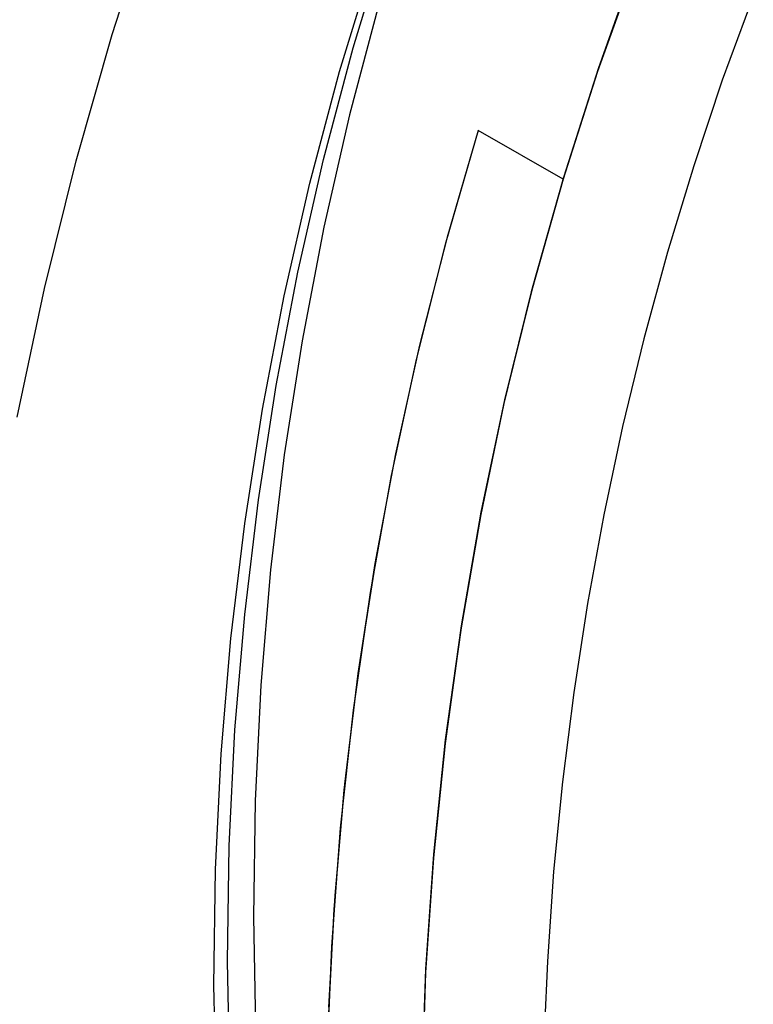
# Model space of a CAD drawing. Header units: millimetres. Extents: x 7986 to 9191, y -11326 to -10283.
# Tile 96 of 256: x 8530 to 8542, y -10664 to -10648. Entities that reach past the tile are written whole.
import ezdxf

# ---------------------------------------------------------------- set-up
doc = ezdxf.new("R2010")
doc.units = ezdxf.units.MM
doc.layers.add('color', color=7, linetype='Continuous')

msp = doc.modelspace()

# ---------------------------------------------------------------- linework, layer by layer
at = {"color": 7, "true_color": 0xffffff}
for p, q in [((8535.308, -10648.724, 36.121), (8535.831, -10646.999, 36.526)), ((8535.093, -10649.095, 37.979), (8535.617, -10647.37, 38.384)), ((8539.744, -10647.343, 39.879), (8539.136, -10649.049, 39.468)), ((8539.744, -10647.343, 39.879), (8539.136, -10649.049, 39.468)), ((8539.148, -10649.032, 60.059), (8539.757, -10647.339, 60.059)), ((8539.148, -10649.032, 60.059), (8539.757, -10647.339, 60.059)), ((8539.733, -10647.404, 49.559), (8539.127, -10649.095, 49.559)), ((8541.562, -10647.907, 75.023), (8541.077, -10649.23, 75.023)), ((8541.562, -10647.907, 75.023), (8541.077, -10649.23, 75.023)), ((8535.712, -10648.024, 32.62), (8535.249, -10649.767, 32.218)), ((8534.845, -10650.467, 35.719), (8535.308, -10648.724, 36.121)), ((8539.136, -10649.049, 39.468), (8538.589, -10650.777, 39.059)), ((8539.136, -10649.049, 39.468), (8538.589, -10650.777, 39.059)), ((8538.598, -10650.744, 60.059), (8539.148, -10649.032, 60.059)), ((8538.598, -10650.744, 60.059), (8539.148, -10649.032, 60.059)), ((8534.631, -10650.838, 37.577), (8535.093, -10649.095, 37.979)), ((8539.127, -10649.095, 49.559), (8538.579, -10650.807, 49.559)), ((8541.077, -10649.23, 75.023), (8540.63, -10650.565, 75.023)), ((8541.077, -10649.23, 75.023), (8540.63, -10650.565, 75.023)), ((8535.249, -10649.767, 32.218), (8534.848, -10651.526, 31.82)), ((8537.263, -10650.012, 39.059), (8536.747, -10651.794, 39.059)), ((8537.263, -10650.012, 39.059), (8536.747, -10651.794, 39.059)), ((8537.263, -10650.012, 39.059), (8536.777, -10651.681, 38.669)), ((8537.263, -10650.012, 39.059), (8536.777, -10651.681, 38.669)), ((8538.589, -10650.777, 39.059), (8537.263, -10650.012, 39.059)), ((8538.589, -10650.777, 39.059), (8537.263, -10650.012, 39.059)), ((8534.444, -10652.226, 35.321), (8534.845, -10650.467, 35.719)), ((8540.63, -10650.565, 75.023), (8540.221, -10651.913, 75.023)), ((8540.63, -10650.565, 75.023), (8540.221, -10651.913, 75.023)), ((8538.108, -10652.474, 60.059), (8538.598, -10650.744, 60.059)), ((8538.108, -10652.474, 60.059), (8538.598, -10650.744, 60.059)), ((8534.229, -10652.597, 37.179), (8534.631, -10650.838, 37.577)), ((8538.579, -10650.807, 49.559), (8538.092, -10652.537, 49.559)), ((8538.589, -10650.777, 39.059), (8538.099, -10652.507, 39.059)), ((8538.589, -10650.777, 39.059), (8538.099, -10652.507, 39.059)), ((8534.848, -10651.526, 31.82), (8534.508, -10653.299, 31.426)), ((8536.777, -10651.681, 38.669), (8536.346, -10653.366, 38.283)), ((8536.777, -10651.681, 38.669), (8536.346, -10653.366, 38.283)), ((8536.747, -10651.794, 39.059), (8536.293, -10653.593, 39.059)), ((8536.747, -10651.794, 39.059), (8536.293, -10653.593, 39.059)), ((8540.221, -10651.913, 75.023), (8539.85, -10653.271, 75.023)), ((8540.221, -10651.913, 75.023), (8539.85, -10653.271, 75.023)), ((8534.104, -10653.999, 34.927), (8534.444, -10652.226, 35.321)), ((8533.89, -10654.37, 36.785), (8534.229, -10652.597, 37.179)), ((8538.092, -10652.537, 49.559), (8537.664, -10654.282, 49.559)), ((8538.099, -10652.507, 39.059), (8537.67, -10654.252, 39.059)), ((8538.099, -10652.507, 39.059), (8537.67, -10654.252, 39.059)), ((8537.678, -10654.22, 60.059), (8538.108, -10652.474, 60.059)), ((8537.678, -10654.22, 60.059), (8538.108, -10652.474, 60.059)), ((8534.508, -10653.299, 31.426), (8534.231, -10655.084, 31.037)), ((8536.346, -10653.366, 38.283), (8535.969, -10655.066, 37.9)), ((8536.346, -10653.366, 38.283), (8535.969, -10655.066, 37.9)), ((8539.85, -10653.271, 75.023), (8539.517, -10654.64, 75.023)), ((8539.85, -10653.271, 75.023), (8539.517, -10654.64, 75.023)), ((8536.293, -10653.593, 39.059), (8535.901, -10655.407, 39.059)), ((8536.293, -10653.593, 39.059), (8535.901, -10655.407, 39.059)), ((8533.827, -10655.784, 34.539), (8534.104, -10653.999, 34.927)), ((8537.664, -10654.282, 49.559), (8537.296, -10656.041, 49.559)), ((8537.67, -10654.252, 39.059), (8537.302, -10656.012, 39.059)), ((8537.67, -10654.252, 39.059), (8537.302, -10656.012, 39.059)), ((8537.308, -10655.98, 60.059), (8537.678, -10654.22, 60.059)), ((8537.308, -10655.98, 60.059), (8537.678, -10654.22, 60.059)), ((8533.612, -10656.155, 36.397), (8533.89, -10654.37, 36.785)), ((8539.517, -10654.64, 75.023), (8539.224, -10656.017, 75.023)), ((8539.517, -10654.64, 75.023), (8539.224, -10656.017, 75.023)), ((8535.969, -10655.066, 37.9), (8535.648, -10656.777, 37.52)), ((8535.969, -10655.066, 37.9), (8535.648, -10656.777, 37.52)), ((8534.231, -10655.084, 31.037), (8534.016, -10656.878, 30.654)), ((8535.901, -10655.407, 39.059), (8535.572, -10657.233, 39.059)), ((8535.901, -10655.407, 39.059), (8535.572, -10657.233, 39.059)), ((8533.612, -10657.578, 34.155), (8533.827, -10655.784, 34.539)), ((8536.999, -10657.751, 60.059), (8537.308, -10655.98, 60.059)), ((8536.999, -10657.751, 60.059), (8537.308, -10655.98, 60.059)), ((8533.397, -10657.95, 36.013), (8533.612, -10656.155, 36.397)), ((8537.296, -10656.041, 49.559), (8536.99, -10657.812, 49.559)), ((8537.302, -10656.012, 39.059), (8536.994, -10657.783, 39.059)), ((8537.302, -10656.012, 39.059), (8536.994, -10657.783, 39.059)), ((8539.224, -10656.017, 75.023), (8538.969, -10657.402, 75.023)), ((8539.224, -10656.017, 75.023), (8538.969, -10657.402, 75.023)), ((8535.675, -10656.62, 37.555), (8535.387, -10658.465, 37.555)), ((8534.016, -10656.878, 30.654), (8533.864, -10658.68, 30.276)), ((8535.648, -10656.777, 37.52), (8535.383, -10658.499, 37.145)), ((8535.648, -10656.777, 37.52), (8535.383, -10658.499, 37.145)), ((8535.572, -10657.233, 39.059), (8535.307, -10659.069, 39.059)), ((8535.572, -10657.233, 39.059), (8535.307, -10659.069, 39.059)), ((8538.969, -10657.402, 75.023), (8538.754, -10658.793, 75.023)), ((8538.969, -10657.402, 75.023), (8538.754, -10658.793, 75.023)), ((8533.46, -10659.38, 33.777), (8533.612, -10657.578, 34.155)), ((8536.99, -10657.812, 49.559), (8536.744, -10659.592, 49.559)), ((8536.994, -10657.783, 39.059), (8536.748, -10659.563, 39.059)), ((8536.994, -10657.783, 39.059), (8536.748, -10659.563, 39.059)), ((8536.752, -10659.532, 60.059), (8536.999, -10657.751, 60.059)), ((8536.752, -10659.532, 60.059), (8536.999, -10657.751, 60.059)), ((8533.245, -10659.752, 35.635), (8533.397, -10657.95, 36.013)), ((8535.387, -10658.465, 37.555), (8535.163, -10660.32, 37.555)), ((8535.383, -10658.499, 37.145), (8535.173, -10660.229, 36.775)), ((8535.383, -10658.499, 37.145), (8535.173, -10660.229, 36.775)), ((8533.864, -10658.68, 30.276), (8533.775, -10660.488, 29.904)), ((8538.754, -10658.793, 75.023), (8538.578, -10660.19, 75.023)), ((8538.754, -10658.793, 75.023), (8538.578, -10660.19, 75.023)), ((8535.307, -10659.069, 39.059), (8535.105, -10660.914, 39.059)), ((8535.307, -10659.069, 39.059), (8535.105, -10660.914, 39.059)), ((8533.37, -10661.188, 33.405), (8533.46, -10659.38, 33.777)), ((8536.566, -10661.321, 60.059), (8536.752, -10659.532, 60.059)), ((8536.566, -10661.321, 60.059), (8536.752, -10659.532, 60.059)), ((8536.744, -10659.592, 49.559), (8536.561, -10661.38, 49.559)), ((8536.748, -10659.563, 39.059), (8536.563, -10661.352, 39.059)), ((8536.748, -10659.563, 39.059), (8536.563, -10661.352, 39.059)), ((8533.156, -10661.56, 35.263), (8533.245, -10659.752, 35.635)), ((8535.173, -10660.229, 36.775), (8535.019, -10661.967, 36.41)), ((8535.173, -10660.229, 36.775), (8535.019, -10661.967, 36.41)), ((8538.578, -10660.19, 75.023), (8538.441, -10661.592, 75.023)), ((8538.578, -10660.19, 75.023), (8538.441, -10661.592, 75.023)), ((8535.163, -10660.32, 37.555), (8535.004, -10662.181, 37.555)), ((8533.775, -10660.488, 29.904), (8533.748, -10662.299, 29.539)), ((8535.105, -10660.914, 39.059), (8534.968, -10662.764, 39.059)), ((8535.105, -10660.914, 39.059), (8534.968, -10662.764, 39.059)), ((8533.344, -10662.999, 33.04), (8533.37, -10661.188, 33.405)), ((8536.561, -10661.38, 49.559), (8536.439, -10663.172, 49.559)), ((8536.563, -10661.352, 39.059), (8536.44, -10663.145, 39.059)), ((8536.563, -10661.352, 39.059), (8536.44, -10663.145, 39.059)), ((8536.442, -10663.115, 60.059), (8536.566, -10661.321, 60.059)), ((8536.442, -10663.115, 60.059), (8536.566, -10661.321, 60.059)), ((8533.13, -10663.371, 34.898), (8533.156, -10661.56, 35.263)), ((8538.441, -10661.592, 75.023), (8538.343, -10662.996, 75.023)), ((8538.441, -10661.592, 75.023), (8538.343, -10662.996, 75.023)), ((8535.019, -10661.967, 36.41), (8534.922, -10663.709, 36.051)), ((8535.019, -10661.967, 36.41), (8534.922, -10663.709, 36.051)), ((8533.748, -10662.299, 29.539), (8533.785, -10664.111, 29.181)), ((8535.004, -10662.181, 37.555), (8534.91, -10664.047, 37.555)), ((8534.968, -10662.764, 39.059), (8534.894, -10664.619, 39.059)), ((8534.968, -10662.764, 39.059), (8534.894, -10664.619, 39.059)), ((8533.381, -10664.811, 32.682), (8533.344, -10662.999, 33.04)), ((8538.343, -10662.996, 75.023), (8538.284, -10664.403, 75.023)), ((8538.343, -10662.996, 75.023), (8538.284, -10664.403, 75.023)), ((8536.44, -10663.145, 39.059), (8536.379, -10664.942, 39.059)), ((8536.44, -10663.145, 39.059), (8536.379, -10664.942, 39.059)), ((8536.439, -10663.172, 49.559), (8536.379, -10664.969, 49.559)), ((8536.38, -10664.912, 60.059), (8536.442, -10663.115, 60.059)), ((8536.38, -10664.912, 60.059), (8536.442, -10663.115, 60.059)), ((8533.167, -10665.183, 34.54), (8533.13, -10663.371, 34.898))]:
    msp.add_line(p, q, dxfattribs=at)
at = {"layer": 'color', "color": 254, "true_color": 0xcad1ee}
for p, q in [((8531.54, -10648.512, 2.259), (8532.171, -10646.558, 2.259)), ((8531.54, -10648.512, 2.259), (8532.171, -10646.558, 2.259)), ((8531.54, -10648.512, 0.259), (8532.171, -10646.558, 0.259)), ((8531.54, -10648.512, 1.259), (8532.171, -10646.558, 1.259)), ((8531.54, -10648.512, 0.259), (8532.171, -10646.558, 0.259)), ((8530.977, -10650.488, 2.259), (8531.54, -10648.512, 2.259)), ((8530.977, -10650.488, 2.259), (8531.54, -10648.512, 2.259)), ((8530.977, -10650.488, 0.259), (8531.54, -10648.512, 0.259)), ((8530.977, -10650.488, 1.259), (8531.54, -10648.512, 1.259)), ((8530.977, -10650.488, 0.259), (8531.54, -10648.512, 0.259)), ((8530.483, -10652.481, 2.259), (8530.977, -10650.488, 2.259)), ((8530.483, -10652.481, 2.259), (8530.977, -10650.488, 2.259)), ((8530.483, -10652.481, 0.259), (8530.977, -10650.488, 0.259)), ((8530.483, -10652.481, 1.259), (8530.977, -10650.488, 1.259)), ((8530.483, -10652.481, 0.259), (8530.977, -10650.488, 0.259)), ((8530.057, -10654.491, 2.259), (8530.483, -10652.481, 2.259)), ((8530.057, -10654.491, 2.259), (8530.483, -10652.481, 2.259)), ((8530.057, -10654.491, 0.259), (8530.483, -10652.481, 0.259)), ((8530.057, -10654.491, 1.259), (8530.483, -10652.481, 1.259)), ((8530.057, -10654.491, 0.259), (8530.483, -10652.481, 0.259))]:
    msp.add_line(p, q, dxfattribs=at)

doc.saveas('drawing.dxf')
